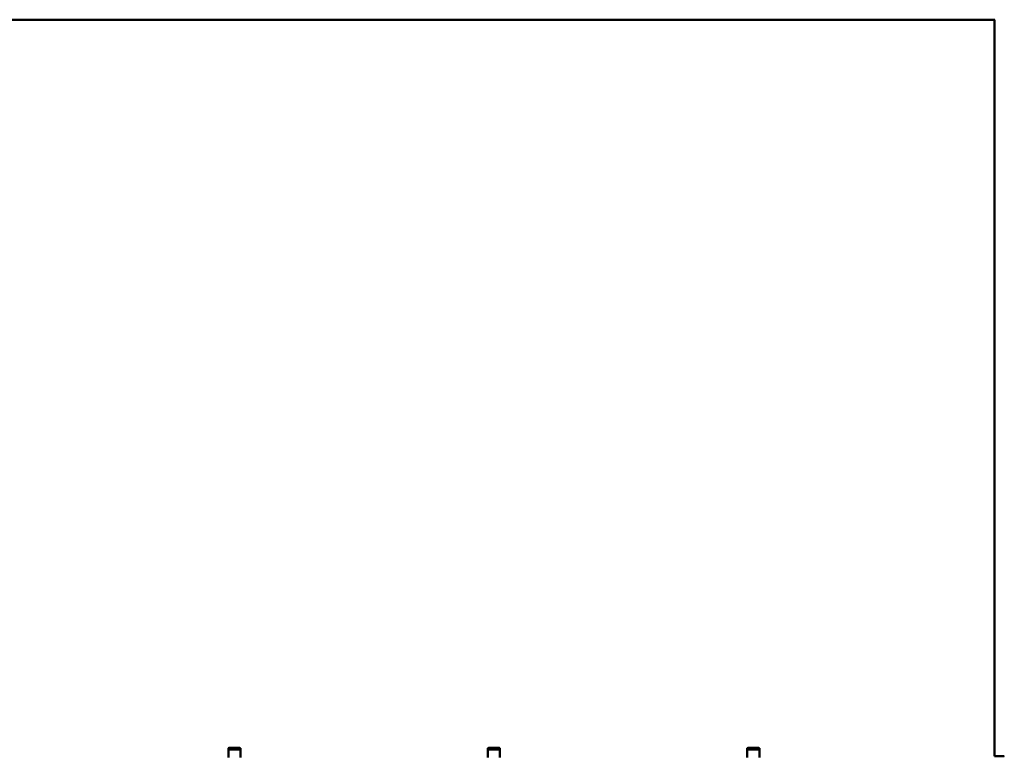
# Model space of a CAD drawing. Header units: millimetres. Extents: x 200 to 13555, y -185 to 8310.
# Tile 23 of 70: x 2532 to 4039, y 4505 to 5633. Entities that reach past the tile are written whole.
import ezdxf

# ---------------------------------------------------------------- set-up
doc = ezdxf.new("R2010")
doc.units = ezdxf.units.MM
doc.header["$LTSCALE"] = 10
doc.layers.add('Sichtbare Kanten(DIN)', color=7, linetype='Continuous', lineweight=50)

msp = doc.modelspace()

# ---------------------------------------------------------------- linework, layer by layer
at = {"layer": 'Sichtbare Kanten(DIN)'}
for p, q in [((2485.5, 5632.8), (4024.5, 5632.8)), ((4024.5, 4504.9), (4024.5, 5632.8)), ((2851.5, 4517.2), (2851.5, 4516.2)), ((2851.5, 4516.2), (2851.5, 4513.8)), ((2851.5, 4513.8), (2851.5, 4509.9)), ((2851.5, 4509.9), (2851.5, 4507.8)), ((2851.5, 4503.2), (2851.5, 4507.8)), ((2852.5, 4517.8), (2869, 4517.8)), ((2852.5, 4515.5), (2869, 4515.5)), ((2870, 4516.2), (2870, 4517.2)), ((2870, 4513.8), (2870, 4516.2)), ((2870, 4509.9), (2870, 4513.8)), ((2870, 4507.8), (2870, 4509.9)), ((2870, 4507.8), (2870, 4503.2)), ((3248.8, 4517.2), (3248.8, 4516.2)), ((3248.8, 4516.2), (3248.8, 4513.8)), ((3248.8, 4513.8), (3248.8, 4509.9)), ((3248.8, 4509.9), (3248.8, 4507.8)), ((3248.8, 4503.2), (3248.8, 4507.8)), ((3249.8, 4517.8), (3266.3, 4517.8)), ((3249.8, 4515.5), (3266.3, 4515.5)), ((3267.3, 4516.2), (3267.3, 4517.2)), ((3267.3, 4513.8), (3267.3, 4516.2)), ((3267.3, 4509.9), (3267.3, 4513.8)), ((3267.3, 4507.8), (3267.3, 4509.9)), ((3267.3, 4507.8), (3267.3, 4503.2)), ((3646, 4517.2), (3646, 4516.2)), ((3646, 4516.2), (3646, 4513.8)), ((3646, 4513.8), (3646, 4509.9)), ((3646, 4509.9), (3646, 4507.8)), ((3646, 4503.2), (3646, 4507.8)), ((3647, 4517.8), (3663.5, 4517.8)), ((3647, 4515.5), (3663.5, 4515.5)), ((3664.5, 4516.2), (3664.5, 4517.2)), ((3664.5, 4513.8), (3664.5, 4516.2)), ((3664.5, 4509.9), (3664.5, 4513.8)), ((3664.5, 4507.8), (3664.5, 4509.9)), ((3664.5, 4507.8), (3664.5, 4503.2)), ((4024.5, 4504.9), (4024.5, 4504.9)), ((4031, 4504.9), (4024.8, 4504.9)), ((4036.5, 4504.9), (4031.1, 4504.9)), ((4037.5, 4504.9), (4036.6, 4504.9)), ((4038, 4504.9), (4037.6, 4504.9)), ((4039, 4504.9), (4038.1, 4504.9)), ((4039.5, 4504.9), (4039.1, 4504.9))]:
    msp.add_line(p, q, dxfattribs=at)
for centre, major_axis, ratio, start_param, end_param in [((4024.8, 5633.1), (-0.3, -0.3), 0.00766, 4.826902, 6.275525), ((4024.8, 5633.1), (-0.3, -0.3), 0.00766, 4.826902, 6.275525), ((2852.5, 4517.2), (-1, 0), 0.64393, 4.712389, 6.283185), ((2852.5, 4516.2), (-1, 0), 0.64393, 0, 1.570796), ((2869, 4517.2), (1, 0), 0.64393, 0, 1.570796), ((2869, 4516.2), (1, 0), 0.64393, 4.712389, 6.283185), ((3249.8, 4517.2), (-1, 0), 0.64393, 4.712389, 6.283185), ((3249.8, 4516.2), (-1, 0), 0.64393, 0, 1.570796), ((3266.3, 4517.2), (1, 0), 0.64393, 0, 1.570796), ((3266.3, 4516.2), (1, 0), 0.64393, 4.712389, 6.283185), ((3647, 4517.2), (-1, 0), 0.64393, 4.712389, 6.283185), ((3647, 4516.2), (-1, 0), 0.64393, 0, 1.570796), ((3663.5, 4517.2), (1, 0), 0.64393, 0, 1.570796), ((3663.5, 4516.2), (1, 0), 0.64393, 4.712389, 6.283185), ((4024.8, 4504.9), (-0.3, 0), 0.015319, 4.834562, 6.283185), ((4031.1, 4504.9), (-0.3, 0), 0.015319, 4.712389, 4.834562), ((4036.5, 4504.9), (-0.3, 0), 0.015319, 4.248741, 4.712389), ((4037.6, 4504.9), (-0.3, 0), 0.015319, 1.107149, 1.570796), ((4038, 4504.9), (-0.3, 0), 0.015319, 1.570796, 2.034444), ((4039.1, 4504.9), (-0.3, 0), 0.015319, 4.712389, 5.176037)]:
    msp.add_ellipse(centre, major_axis=major_axis, ratio=ratio, start_param=start_param, end_param=end_param, dxfattribs=at)

doc.saveas('drawing.dxf')
